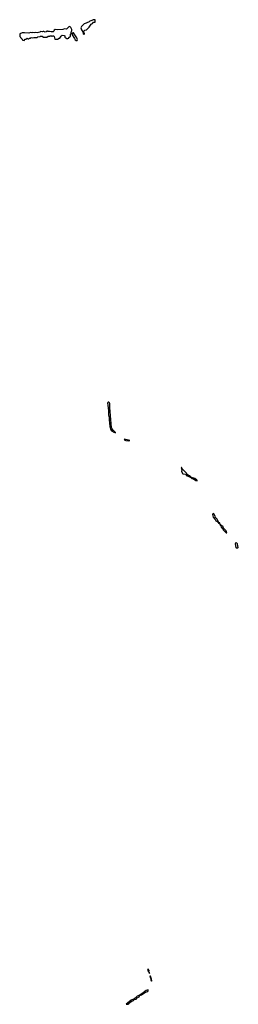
# Model space of a CAD drawing. Extents: x 2701205 to 2963787, y 496209 to 720276.
# Tile 141 of 154: x 2869030 to 2874224, y 619080 to 642492. Entities that reach past the tile are written whole.
import ezdxf

# ---------------------------------------------------------------- set-up
doc = ezdxf.new("R2010")
doc.units = 0

msp = doc.modelspace()

# ---------------------------------------------------------------- linework, layer by layer
at = {"layer": '0CON05XD'}
for points in [[(2870555, 642140), (2870570, 642155), (2870570, 642165), (2870550, 642195), (2870550, 642215), (2870561, 642229), (2870575, 642240), (2870615, 642252), (2870643, 642277), (2870683, 642317), (2870731, 642389), (2870760, 642405), (2870785, 642430), (2870820, 642435), (2870820, 642485), (2870778, 642492), (2870745, 642470), (2870695, 642460), (2870678, 642442), (2870625, 642420), (2870612, 642408), (2870563, 642397), (2870495, 642327), (2870481, 642295), (2870495, 642248), (2870530, 642205), (2870538, 642158), (2870555, 642140)], [(2869135, 642000), (2869162, 642028), (2869185, 642030), (2869205, 642050), (2869218, 642048), (2869225, 642040), (2869245, 642040), (2869255, 642050), (2869275, 642050), (2869305, 642068), (2869335, 642060), (2869365, 642072), (2869445, 642070), (2869463, 642087), (2869515, 642090), (2869525, 642100), (2869565, 642100), (2869595, 642080), (2869675, 642080), (2869705, 642100), (2869745, 642100), (2869755, 642110), (2869785, 642110), (2869795, 642100), (2869805, 642100), (2869815, 642110), (2869835, 642110), (2869847, 642095), (2869865, 642030), (2869932, 642028), (2869965, 642050), (2869985, 642050), (2870015, 642100), (2870035, 642120), (2870088, 642118), (2870100, 642105), (2870100, 642075), (2870115, 642060), (2870125, 642060), (2870153, 642043), (2870177, 642043), (2870195, 642050), (2870200, 642065), (2870237, 642103), (2870240, 642145), (2870250, 642155), (2870250, 642185), (2870268, 642232), (2870268, 642255), (2870248, 642305), (2870225, 642328), (2870196, 642324), (2870145, 642270), (2870098, 642272), (2870055, 642258), (2869925, 642252), (2869874, 642256), (2869850, 642245), (2869840, 642215), (2869825, 642200), (2869775, 642200), (2869735, 642212), (2869695, 642210), (2869688, 642218), (2869675, 642220), (2869658, 642202), (2869635, 642192), (2869605, 642210), (2869585, 642210), (2869575, 642200), (2869525, 642210), (2869507, 642193), (2869445, 642178), (2869415, 642188), (2869375, 642178), (2869335, 642188), (2869315, 642182), (2869285, 642188), (2869245, 642172), (2869145, 642180), (2869085, 642177), (2869030, 642155), (2869030, 642105), (2869035, 642090), (2869050, 642075), (2869050, 642065), (2869090, 642025), (2869092, 642015), (2869105, 642002), (2869135, 642000)], [(2870373, 641993), (2870395, 641994), (2870400, 642015), (2870385, 642057), (2870325, 642156), (2870305, 642180), (2870292, 642178), (2870280, 642165), (2870280, 642135), (2870335, 642047), (2870349, 642009), (2870373, 641993)], [(2871305, 632670), (2871310, 632675), (2871262, 632722), (2871222, 632775), (2871214, 632795), (2871168, 633272), (2871171, 633355), (2871161, 633385), (2871147, 633395), (2871135, 633394), (2871123, 633387), (2871119, 633375), (2871121, 633325), (2871139, 633195), (2871143, 633095), (2871156, 633026), (2871154, 632974), (2871171, 632815), (2871195, 632740), (2871211, 632715), (2871265, 632684), (2871305, 632670)], [(2871625, 632477), (2871645, 632482), (2871615, 632497), (2871512, 632518), (2871530, 632495), (2871555, 632482), (2871625, 632477)], [(2873245, 631530), (2873250, 631535), (2873242, 631545), (2873189, 631585), (2873110, 631610), (2873075, 631644), (2873030, 631660), (2873011, 631681), (2872995, 631711), (2872958, 631738), (2872925, 631781), (2872901, 631801), (2872882, 631835), (2872875, 631842), (2872870, 631840), (2872882, 631792), (2872876, 631745), (2872908, 631695), (2872967, 631687), (2873002, 631645), (2873030, 631640), (2873097, 631607), (2873118, 631585), (2873162, 631572), (2873215, 631534), (2873245, 631530)], [(2873790, 630490), (2873786, 630525), (2873759, 630539), (2873712, 630625), (2873682, 630652), (2873673, 630685), (2873645, 630739), (2873625, 630753), (2873610, 630725), (2873630, 630665), (2873678, 630608), (2873694, 630575), (2873721, 630561), (2873752, 630532), (2873783, 630503), (2873785, 630492), (2873790, 630490)], [(2873955, 630290), (2873932, 630335), (2873872, 630402), (2873856, 630446), (2873829, 630459), (2873805, 630486), (2873790, 630490), (2873794, 630475), (2873810, 630460), (2873817, 630425), (2873849, 630399), (2873865, 630362), (2873918, 630305), (2873935, 630293), (2873955, 630290)], [(2874215, 629931), (2874224, 629945), (2874210, 629985), (2874205, 630025), (2874185, 630056), (2874172, 630058), (2874160, 630045), (2874153, 630025), (2874169, 629945), (2874175, 629934), (2874215, 629931)], [(2872115, 619813), (2872118, 619835), (2872100, 619855), (2872104, 619885), (2872075, 619920), (2872075, 619878), (2872098, 619848), (2872104, 619825), (2872115, 619813)], [(2872165, 619633), (2872172, 619638), (2872165, 619680), (2872135, 619748), (2872125, 619750), (2872127, 619725), (2872147, 619687), (2872148, 619655), (2872165, 619633)], [(2871565, 619080), (2871605, 619085), (2871625, 619094), (2871644, 619126), (2871680, 619150), (2871735, 619167), (2871760, 619200), (2871795, 619206), (2871818, 619232), (2871865, 619260), (2871888, 619292), (2871925, 619306), (2872020, 619370), (2872073, 619385), (2872086, 619405), (2872085, 619422), (2872034, 619405), (2871967, 619353), (2871913, 619325), (2871881, 619299), (2871825, 619272), (2871748, 619212), (2871675, 619176), (2871562, 619085), (2871565, 619080)]]:
    msp.add_lwpolyline(points, dxfattribs=at)

doc.saveas('drawing.dxf')
